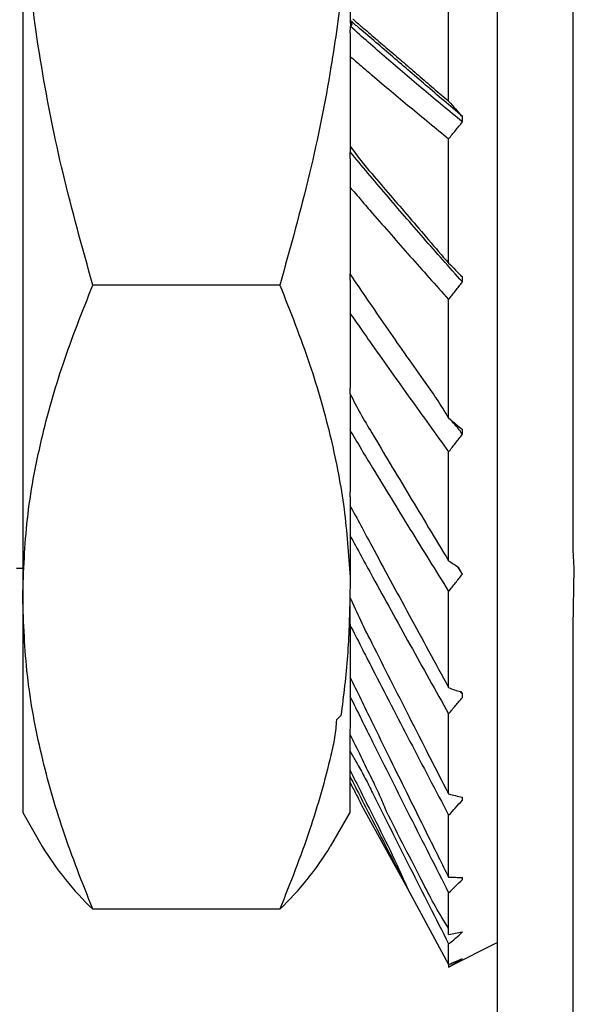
# Model space of a CAD drawing. Header units: inches. Extents: x 1 to 17.9, y 6 to 16.7.
# Tile 15 of 27: x 10.834 to 10.945, y 11.651 to 11.847. Entities that reach past the tile are written whole.
import ezdxf

# ---------------------------------------------------------------- set-up
doc = ezdxf.new("R2010")
doc.units = ezdxf.units.IN
doc.header["$MEASUREMENT"] = 0

# ---------------------------------------------------------------- blocks, each defined once
blk = doc.blocks.new('NUT__250-36_hex_3125_1_1__1', base_point=(10.83509224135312, 11.67006398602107))
at = {"color": 7, "linetype": 'Continuous'}
for p, q in [((10.83509224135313, 11.88155017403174), (10.83509224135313, 11.73200966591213)), ((10.90014741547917, 11.86899556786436), (10.90014741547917, 11.84648507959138)), ((10.90014741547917, 11.84648507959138), (10.90023072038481, 11.84525364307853)), ((10.90014741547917, 11.84402220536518), (10.90023072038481, 11.84525364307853)), ((10.90014741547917, 11.84402220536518), (10.90014741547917, 11.82151171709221)), ((10.90014741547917, 11.82151171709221), (10.90014741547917, 11.82106787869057)), ((10.90014741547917, 11.82106787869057), (10.90014741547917, 11.82037136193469)), ((10.90014741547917, 11.81908625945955), (10.90014741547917, 11.82037136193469)), ((10.90014741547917, 11.81908625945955), (10.90014741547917, 11.7972597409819)), ((10.90014741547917, 11.7972597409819), (10.90014741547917, 11.79617069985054)), ((10.90014741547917, 11.79494539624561), (10.90014741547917, 11.79617069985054)), ((10.88615888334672, 11.793955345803), (10.84902559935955, 11.793955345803)), ((10.90014741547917, 11.79494539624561), (10.90014741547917, 11.77446603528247)), ((10.90014741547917, 11.77446603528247), (10.90014741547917, 11.77346139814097)), ((10.90014741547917, 11.77233312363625), (10.90014741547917, 11.77346139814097)), ((10.90014741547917, 11.77233312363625), (10.90014741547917, 11.75382317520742)), ((10.90014741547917, 11.75382317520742), (10.90014741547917, 11.75293346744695)), ((10.90014741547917, 11.75193650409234), (10.90014741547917, 11.75293346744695)), ((10.90014741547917, 11.75193650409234), (10.90014741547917, 11.73595838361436)), ((10.90014741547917, 11.73511496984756), (10.90014741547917, 11.73437527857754)), ((10.83509224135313, 11.73200966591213), (10.83509224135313, 11.68925364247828)), ((10.90009224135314, 11.73200966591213), (10.90014741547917, 11.7214144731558)), ((10.90014741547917, 11.72083141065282), (10.90014741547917, 11.7201830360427)), ((10.90014741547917, 11.7201830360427), (10.90014741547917, 11.71063335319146)), ((10.90014741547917, 11.71023268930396), (10.90009224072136, 11.70151084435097)), ((10.90009224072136, 11.70151084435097), (10.90009224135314, 11.68925364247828)), ((10.83509224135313, 11.68925364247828), (10.83898272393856, 11.68251512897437)), ((10.90009224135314, 11.68925364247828), (10.89620175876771, 11.68251512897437)), ((10.88615888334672, 11.67006398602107), (10.84902559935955, 11.67006398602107))]:
    blk.add_line(p, q, dxfattribs=at)
for centre, radius, start, end in [((10.89006179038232, 11.71343884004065), 0.0597105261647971, 211.1910772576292, 226.5870109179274), ((10.84512269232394, 11.71343884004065), 0.0597105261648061, 313.4129890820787, 328.8089227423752)]:
    blk.add_arc(centre, radius, start, end, dxfattribs=at)
for points, knots in [([(10.84902559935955, 11.793955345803), (10.84695344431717, 11.80132633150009), (10.84294177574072, 11.81559653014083), (10.83856987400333, 11.83752462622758), (10.83564456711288, 11.859375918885), (10.83527464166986, 11.87422713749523), (10.83509224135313, 11.88155017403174)], [0, 0, 0, 0, 0.0229617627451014, 0.0444538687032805, 0.0670309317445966, 0.0889927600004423, 0.0889927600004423, 0.0889927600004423, 0.0889927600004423]), ([(10.90014741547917, 11.86899556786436), (10.89967229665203, 11.86377555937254), (10.89870659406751, 11.85316579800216), (10.89622177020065, 11.83550609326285), (10.89224783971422, 11.81562776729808), (10.88823283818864, 11.8013371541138), (10.88615888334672, 11.793955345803)], [0, 0, 0, 0, 0.015722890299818, 0.0319570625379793, 0.0534796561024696, 0.0764757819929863, 0.0764757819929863, 0.0764757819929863, 0.0764757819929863]), ([(10.83509224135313, 11.73200966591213), (10.835274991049, 11.73718350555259), (10.83564689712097, 11.74771213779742), (10.83857868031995, 11.76318422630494), (10.84296720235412, 11.77872564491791), (10.84695345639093, 11.78874637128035), (10.84902559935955, 11.793955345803)], [0, 0, 0, 0, 0.015511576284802, 0.0315656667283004, 0.0470908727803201, 0.0638977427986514, 0.0638977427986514, 0.0638977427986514, 0.0638977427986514]), ([(10.88615888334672, 11.793955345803), (10.88823067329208, 11.78874656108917), (10.8922162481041, 11.77872619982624), (10.89642707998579, 11.76382801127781), (10.89917661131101, 11.74967637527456), (10.89982737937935, 11.74048073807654), (10.90014741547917, 11.73595838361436)], [0, 0, 0, 0, 0.0168068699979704, 0.0323320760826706, 0.0463757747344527, 0.0599659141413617, 0.0599659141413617, 0.0599659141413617, 0.0599659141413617]), ([(10.90014741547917, 11.73437527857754), (10.90012650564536, 11.73398082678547), (10.90008475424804, 11.73319283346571), (10.90008974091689, 11.73240375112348), (10.90009224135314, 11.73200966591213)], [0, 0, 0, 0, 0.0011847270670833, 0.0023667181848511, 0.0023667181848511, 0.0023667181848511, 0.0023667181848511]), ([(10.84902559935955, 11.67006398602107), (10.84695791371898, 11.67526112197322), (10.84297995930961, 11.68525976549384), (10.838589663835, 11.70078882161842), (10.83564935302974, 11.71627241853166), (10.83527579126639, 11.72682462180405), (10.83509224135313, 11.73200966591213)], [0, 0, 0, 0, 0.0167689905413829, 0.0322614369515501, 0.0483525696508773, 0.063897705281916, 0.063897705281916, 0.063897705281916, 0.063897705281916]), ([(10.90009224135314, 11.73200966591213), (10.8999943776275, 11.72811873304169), (10.89979648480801, 11.72025156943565), (10.89881392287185, 11.71244335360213), (10.8983173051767, 11.70849691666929)], [0, 0, 0, 0, 0.011668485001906, 0.0235927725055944, 0.0235927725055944, 0.0235927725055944, 0.0235927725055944]), ([(10.89742125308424, 11.70766547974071), (10.89732890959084, 11.70648765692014), (10.8971434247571, 11.7041220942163), (10.89542969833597, 11.69677226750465), (10.892215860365, 11.68525767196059), (10.88823044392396, 11.67526040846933), (10.88615888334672, 11.67006398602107)], [0, 0, 0, 0, 0.0035388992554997, 0.0071076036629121, 0.0226000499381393, 0.0393690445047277, 0.0393690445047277, 0.0393690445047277, 0.0393690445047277])]:
    blk.add_open_spline(points, degree=3, knots=knots, dxfattribs=at)
for points in [[(10.90014741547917, 11.73595838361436), (10.90014741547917, 11.73581781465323), (10.90014741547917, 11.73553667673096), (10.90014741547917, 11.73525553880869), (10.90014741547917, 11.73511496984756)], [(10.90014741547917, 11.73511496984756), (10.90014741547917, 11.73499168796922), (10.90014741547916, 11.73474512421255), (10.90014741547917, 11.73449856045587), (10.90014741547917, 11.73437527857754)], [(10.90014741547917, 11.7214144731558), (10.90014741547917, 11.72131729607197), (10.90014741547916, 11.72112294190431), (10.90014741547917, 11.72092858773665), (10.90014741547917, 11.72083141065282)], [(10.90014741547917, 11.71063335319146), (10.90014741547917, 11.71056657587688), (10.90014741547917, 11.71043302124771), (10.90014741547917, 11.71029946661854), (10.90014741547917, 11.71023268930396)], [(10.8983173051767, 11.70849691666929), (10.89816796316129, 11.70835834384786), (10.89786927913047, 11.708081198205), (10.89757059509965, 11.70780405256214), (10.89742125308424, 11.70766547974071)]]:
    blk.add_open_spline(points, degree=3, dxfattribs=at)
blk = doc.blocks.new('belleville_washer-_374OD_90895A029__3', base_point=(10.89742125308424, 11.65853808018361))
at = {"color": 7, "linetype": 'Continuous'}
for p, q in [((10.91970970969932, 11.83044003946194), (10.91970970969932, 11.85556377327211)), ((10.94442125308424, 11.83533663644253), (10.94442125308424, 11.85517064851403)), ((10.90014741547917, 11.84402220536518), (10.90023072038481, 11.84525364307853)), ((10.94442125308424, 11.83347248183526), (10.94442125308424, 11.83533663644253)), ((10.92243587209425, 11.82632314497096), (10.92243587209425, 11.827377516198)), ((10.94442125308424, 11.82488316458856), (10.94442125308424, 11.82673924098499)), ((10.94442125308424, 11.80535047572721), (10.94442125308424, 11.82488316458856)), ((10.91970970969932, 11.79829492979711), (10.91970970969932, 11.82298432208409)), ((10.90014741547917, 11.82151171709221), (10.90014741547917, 11.82106787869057)), ((10.90014741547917, 11.82106787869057), (10.90014741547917, 11.82037136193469)), ((10.90014741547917, 11.81908625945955), (10.90014741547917, 11.82037136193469)), ((10.94442125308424, 11.80353488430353), (10.94442125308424, 11.80535047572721)), ((10.90014741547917, 11.7972597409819), (10.90014741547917, 11.79617069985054)), ((10.90014741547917, 11.79494539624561), (10.90014741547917, 11.79617069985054)), ((10.92243587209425, 11.79455887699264), (10.92243587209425, 11.79557898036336)), ((10.94442125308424, 11.79521462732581), (10.94442125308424, 11.79700622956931)), ((10.94442125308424, 11.77657675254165), (10.94442125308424, 11.79521462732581)), ((10.91970970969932, 11.76757663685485), (10.91970970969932, 11.79108151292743)), ((10.94442125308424, 11.77486489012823), (10.94442125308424, 11.77657675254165)), ((10.90014741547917, 11.77446603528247), (10.90014741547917, 11.77346139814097)), ((10.90014741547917, 11.77233312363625), (10.90014741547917, 11.77346139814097)), ((10.94442125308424, 11.7670665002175), (10.94442125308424, 11.7687391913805)), ((10.94442125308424, 11.74988974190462), (10.94442125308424, 11.7670665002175)), ((10.92243587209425, 11.7643349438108), (10.92243587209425, 11.76528978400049)), ((10.91970970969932, 11.73921852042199), (10.91970970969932, 11.76082469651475)), ((10.90014741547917, 11.75382317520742), (10.90014741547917, 11.75293346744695)), ((10.90014741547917, 11.75193650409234), (10.90014741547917, 11.75293346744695)), ((10.94442125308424, 11.74833362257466), (10.94442125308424, 11.74988974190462)), ((10.94442125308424, 11.74129404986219), (10.94442125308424, 11.74279700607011)), ((10.94467670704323, 11.73775364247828), (10.94442125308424, 11.74129404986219)), ((10.94442125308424, 11.72610031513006), (10.94467670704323, 11.73775364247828)), ((10.91970970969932, 11.71408222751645), (10.91970970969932, 11.73313321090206)), ((10.94442125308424, 11.72474722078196), (10.94442125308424, 11.72610031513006)), ((10.94442125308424, 11.71868035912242), (10.94442125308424, 11.71996791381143)), ((10.94442125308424, 11.70593130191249), (10.94442125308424, 11.71868035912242)), ((10.91970970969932, 11.69293151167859), (10.91970970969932, 11.70884844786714)), ((10.94442125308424, 11.70482234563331), (10.94442125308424, 11.70593130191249)), ((10.90009224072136, 11.70151084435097), (10.90159125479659, 11.69883023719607)), ((10.94442125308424, 11.69991253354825), (10.94442125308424, 11.70094556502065)), ((10.94442125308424, 11.6899955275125), (10.94442125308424, 11.69991253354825)), ((10.90241868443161, 11.69070790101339), (10.91153445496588, 11.67419733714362)), ((10.94442125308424, 11.68916440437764), (10.94442125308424, 11.6899955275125)), ((10.91970970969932, 11.67640902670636), (10.91970970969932, 11.68870828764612)), ((10.94442125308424, 11.68556082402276), (10.94442125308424, 11.68630794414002)), ((10.94442125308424, 11.67877719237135), (10.94442125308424, 11.68556082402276)), ((10.94442125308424, 11.67824915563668), (10.94442125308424, 11.67877719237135)), ((10.94442125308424, 11.67606129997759), (10.94442125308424, 11.67649980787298)), ((10.94442125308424, 11.67261715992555), (10.94442125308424, 11.67606129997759)), ((10.91153445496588, 11.67419733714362), (10.91970970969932, 11.6591009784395)), ((10.91970970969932, 11.66627213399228), (10.91970970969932, 11.6733246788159)), ((10.94442125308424, 11.67181917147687), (10.94442125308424, 11.67261715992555)), ((10.94442125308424, 11.67141949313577), (10.94442125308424, 11.67181917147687)), ((10.91970970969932, 11.66501679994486), (10.91970970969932, 11.66627213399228)), ((10.92942125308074, 11.66342777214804), (10.91970970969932, 11.65853808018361)), ((10.91970970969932, 11.6591009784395), (10.91970970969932, 11.66316504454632)), ((10.91970970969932, 11.6591009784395), (10.91970970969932, 11.65853808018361))]:
    blk.add_line(p, q, dxfattribs=at)
for points, knots in [([(10.90159085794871, 11.8452536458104), (10.90154201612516, 11.84529535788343), (10.9013939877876, 11.84542175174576), (10.90115227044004, 11.84562814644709), (10.90086608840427, 11.84587227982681), (10.9005810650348, 11.8461152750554), (10.90034168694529, 11.84631941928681), (10.90019554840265, 11.84644403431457), (10.90014741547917, 11.84648507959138)], [0, 0, 0, 0, 0.0001926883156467, 0.0005839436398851, 0.0009535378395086, 0.001321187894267, 0.0017075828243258, 0.0018973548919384, 0.0018973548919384, 0.0018973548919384, 0.0018973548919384]), ([(10.90014741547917, 11.84648507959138), (10.90030175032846, 11.84628434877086), (10.90060478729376, 11.84589018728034), (10.90035386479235, 11.84546318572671), (10.90023072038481, 11.84525364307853)], [0, 0, 0, 0, 0.000689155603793, 0.0013532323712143, 0.0013532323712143, 0.0013532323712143, 0.0013532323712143]), ([(10.90067377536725, 11.84674247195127), (10.90067721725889, 11.84673953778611), (10.90068822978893, 11.84673014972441), (10.90098523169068, 11.84647695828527), (10.90156248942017, 11.84598455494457), (10.90213243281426, 11.84549890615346), (10.90241633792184, 11.84525700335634)], [0, 0, 0, 0, 1.35684740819e-05, 4.34131740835e-05, 0.0011708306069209, 0.0022897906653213, 0.0022897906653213, 0.0022897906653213, 0.0022897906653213]), ([(10.92243587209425, 11.82632314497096), (10.92114246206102, 11.82739086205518), (10.91857277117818, 11.82951217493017), (10.9147623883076, 11.83269510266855), (10.91102064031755, 11.83585555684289), (10.90735228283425, 11.83899798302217), (10.90375722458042, 11.84212130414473), (10.90140055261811, 11.84421455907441), (10.90023072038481, 11.84525364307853)], [0, 0, 0, 0, 0.0050315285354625, 0.009996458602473, 0.0148945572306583, 0.0197250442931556, 0.0244872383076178, 0.0291812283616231, 0.0291812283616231, 0.0291812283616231, 0.0291812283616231]), ([(10.92243587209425, 11.827377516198), (10.92120358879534, 11.82843842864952), (10.91876905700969, 11.83053437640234), (10.91516075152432, 11.83363608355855), (10.91164170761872, 11.83665633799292), (10.90821223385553, 11.83959480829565), (10.90487256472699, 11.8424522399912), (10.90267452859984, 11.84432858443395), (10.90159085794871, 11.8452536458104)], [0, 0, 0, 0, 0.004878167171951, 0.0096373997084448, 0.0142745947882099, 0.0187904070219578, 0.023185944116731, 0.0274603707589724, 0.0274603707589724, 0.0274603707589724, 0.0274603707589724]), ([(10.90241633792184, 11.84525700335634), (10.90332746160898, 11.84447908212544), (10.90516929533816, 11.84290649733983), (10.90796115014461, 11.84051980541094), (10.910812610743, 11.83807859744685), (10.91372490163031, 11.83558162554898), (10.91669759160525, 11.83302942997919), (10.91869894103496, 11.83130896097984), (10.91970970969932, 11.83044003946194)], [0, 0, 0, 0, 0.0035941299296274, 0.0072655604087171, 0.0110189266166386, 0.0148552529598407, 0.0187741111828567, 0.0227728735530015, 0.0227728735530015, 0.0227728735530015, 0.0227728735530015]), ([(10.90009224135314, 11.83937297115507), (10.90083595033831, 11.83873257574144), (10.90232951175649, 11.83744651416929), (10.90505338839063, 11.83512744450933), (10.90828262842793, 11.83240584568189), (10.91203393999, 11.82928216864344), (10.91584791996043, 11.82613669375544), (10.91841711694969, 11.82403945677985), (10.91970970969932, 11.82298432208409)], [0, 0, 0, 0, 0.0029442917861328, 0.0059128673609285, 0.0107320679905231, 0.0156136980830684, 0.0205575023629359, 0.0255631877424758, 0.0255631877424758, 0.0255631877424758, 0.0255631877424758]), ([(10.91970970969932, 11.83044003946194), (10.92016540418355, 11.82992849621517), (10.92107448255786, 11.8289079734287), (10.9219828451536, 11.8278868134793), (10.92243587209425, 11.827377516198)], [0, 0, 0, 0, 0.0020552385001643, 0.0041001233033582, 0.0041001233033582, 0.0041001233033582, 0.0041001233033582]), ([(10.91970970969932, 11.82298432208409), (10.92016688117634, 11.82354131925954), (10.92107843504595, 11.82465194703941), (10.92198431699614, 11.82576720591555), (10.92243587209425, 11.82632314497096)], [0, 0, 0, 0, 0.0021617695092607, 0.0043104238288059, 0.0043104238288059, 0.0043104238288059, 0.0043104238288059]), ([(10.90014741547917, 11.82151171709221), (10.90083458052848, 11.82055207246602), (10.90218180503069, 11.81867067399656), (10.90492715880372, 11.81550500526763), (10.90813274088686, 11.81175573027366), (10.91190163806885, 11.80737322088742), (10.91577050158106, 11.80287225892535), (10.91838549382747, 11.79983366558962), (10.91970970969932, 11.79829492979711)], [0, 0, 0, 0, 0.0035388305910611, 0.0069379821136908, 0.0125617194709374, 0.0183410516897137, 0.0242774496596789, 0.030367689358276, 0.030367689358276, 0.030367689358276, 0.030367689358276]), ([(10.92243587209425, 11.79455887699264), (10.92113712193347, 11.79602164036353), (10.91855596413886, 11.79892878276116), (10.91473062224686, 11.80328146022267), (10.91097436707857, 11.80759676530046), (10.90729229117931, 11.81187882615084), (10.90368382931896, 11.81612692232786), (10.90132099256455, 11.81896281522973), (10.90014741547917, 11.82037136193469)], [0, 0, 0, 0, 0.0058683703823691, 0.0116629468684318, 0.0173841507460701, 0.0230316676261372, 0.0286052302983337, 0.0341053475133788, 0.0341053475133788, 0.0341053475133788, 0.0341053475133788]), ([(10.90009224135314, 11.81340383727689), (10.90083584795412, 11.81253533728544), (10.90232872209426, 11.81079174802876), (10.90505223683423, 11.80764173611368), (10.90828099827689, 11.80393983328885), (10.91203253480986, 11.79968298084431), (10.91584661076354, 11.79539076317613), (10.91841695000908, 11.79252356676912), (10.91970970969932, 11.79108151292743)], [0, 0, 0, 0, 0.0034300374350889, 0.006886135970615, 0.0124923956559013, 0.0181663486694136, 0.023908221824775, 0.0297182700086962, 0.0297182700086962, 0.0297182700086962, 0.0297182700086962]), ([(10.91970970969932, 11.79829492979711), (10.92016530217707, 11.79784080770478), (10.92107380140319, 11.79693526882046), (10.92198274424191, 11.79603017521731), (10.92243587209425, 11.79557898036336)], [0, 0, 0, 0, 0.0019297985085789, 0.0038481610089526, 0.0038481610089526, 0.0038481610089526, 0.0038481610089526]), ([(10.91970970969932, 11.76757663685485), (10.91892204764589, 11.76887618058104), (10.91735485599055, 11.77146180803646), (10.91432147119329, 11.77568242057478), (10.91097576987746, 11.78044520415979), (10.90729092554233, 11.78572285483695), (10.90368302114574, 11.79095477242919), (10.90132091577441, 11.79443947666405), (10.90014741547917, 11.79617069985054)], [0, 0, 0, 0, 0.0045569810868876, 0.0090668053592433, 0.0155846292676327, 0.0220211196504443, 0.0283761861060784, 0.0346505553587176, 0.0346505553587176, 0.0346505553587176, 0.0346505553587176]), ([(10.91970970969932, 11.79108151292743), (10.92016695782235, 11.7916613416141), (10.92107897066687, 11.79281788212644), (10.92198439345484, 11.79397958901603), (10.92243587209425, 11.79455887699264)], [0, 0, 0, 0, 0.0022152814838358, 0.0044186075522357, 0.0044186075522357, 0.0044186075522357, 0.0044186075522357]), ([(10.90009224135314, 11.78840244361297), (10.9008358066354, 11.78733219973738), (10.902328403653, 11.78518386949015), (10.90505176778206, 11.78129853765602), (10.9082803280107, 11.77672869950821), (10.91203195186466, 11.77146808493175), (10.91584606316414, 11.76615957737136), (10.91841688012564, 11.76260981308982), (10.91970970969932, 11.76082469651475)], [0, 0, 0, 0, 0.0039095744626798, 0.0078478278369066, 0.0142341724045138, 0.0206953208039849, 0.0272317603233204, 0.0338440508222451, 0.0338440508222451, 0.0338440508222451, 0.0338440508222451]), ([(10.90014741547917, 11.77233312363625), (10.90081065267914, 11.77102826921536), (10.90214737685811, 11.76839844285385), (10.90490283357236, 11.76383712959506), (10.90812814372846, 11.75842494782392), (10.9118977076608, 11.75215621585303), (10.915766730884, 11.7457358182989), (10.91838500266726, 11.74140812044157), (10.91970970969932, 11.73921852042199)], [0, 0, 0, 0, 0.0043896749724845, 0.0088470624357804, 0.015979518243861, 0.0232937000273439, 0.0307905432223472, 0.0384679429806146, 0.0384679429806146, 0.0384679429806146, 0.0384679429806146]), ([(10.92243587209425, 11.7643349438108), (10.92202871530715, 11.76491262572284), (10.92121236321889, 11.76607084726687), (10.92021142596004, 11.76707388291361), (10.91970970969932, 11.76757663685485)], [0, 0, 0, 0, 0.0021159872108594, 0.0042424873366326, 0.0042424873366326, 0.0042424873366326, 0.0042424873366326]), ([(10.91970970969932, 11.76757663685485), (10.92018453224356, 11.76716916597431), (10.92108471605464, 11.76639669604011), (10.92200229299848, 11.76564497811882), (10.92243587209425, 11.76528978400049)], [0, 0, 0, 0, 0.0018769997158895, 0.0035584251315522, 0.0035584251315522, 0.0035584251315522, 0.0035584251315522]), ([(10.90009224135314, 11.76512844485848), (10.90083579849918, 11.76388894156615), (10.90232834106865, 11.76140091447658), (10.90505167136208, 11.75689820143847), (10.90828018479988, 11.75159913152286), (10.91203182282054, 11.7454946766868), (10.91584593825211, 11.73933121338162), (10.91841686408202, 11.73520709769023), (10.91970970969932, 11.73313321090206)], [0, 0, 0, 0, 0.0043362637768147, 0.008704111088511, 0.0157866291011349, 0.0229515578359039, 0.0301994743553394, 0.0375310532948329, 0.0375310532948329, 0.0375310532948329, 0.0375310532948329]), ([(10.91970970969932, 11.76082469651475), (10.92016702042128, 11.76140972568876), (10.92107940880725, 11.76257695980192), (10.92198445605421, 11.76374989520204), (10.92243587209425, 11.7643349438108)], [0, 0, 0, 0, 0.002227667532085, 0.0044445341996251, 0.0044445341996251, 0.0044445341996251, 0.0044445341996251]), ([(10.90009224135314, 11.75024991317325), (10.90080981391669, 11.74891222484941), (10.90225619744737, 11.74621592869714), (10.9049247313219, 11.74126013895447), (10.90812923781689, 11.7353275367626), (10.91189545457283, 11.72838682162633), (10.91576552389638, 11.72128640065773), (10.91838488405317, 11.71650205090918), (10.91970970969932, 11.71408222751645)], [0, 0, 0, 0, 0.0045539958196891, 0.0091792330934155, 0.0168857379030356, 0.0247822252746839, 0.0328693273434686, 0.0411455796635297, 0.0411455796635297, 0.0411455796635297, 0.0411455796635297]), ([(10.90009224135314, 11.74428900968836), (10.90083580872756, 11.7429178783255), (10.90232842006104, 11.74016554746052), (10.90505178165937, 11.73518216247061), (10.90828033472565, 11.72931473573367), (10.91203194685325, 11.72255199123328), (10.9158460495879, 11.71572087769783), (10.9184168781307, 11.71114804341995), (10.91970970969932, 11.70884844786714)], [0, 0, 0, 0, 0.0046793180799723, 0.0093930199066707, 0.0170369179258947, 0.0247703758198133, 0.0325939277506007, 0.0405082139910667, 0.0405082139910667, 0.0405082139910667, 0.0405082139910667]), ([(10.91970970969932, 11.73921852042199), (10.92001157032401, 11.73901946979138), (10.92062164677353, 11.73861720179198), (10.9212328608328, 11.73821666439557), (10.92154165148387, 11.73801432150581)], [0, 0, 0, 0, 0.0010847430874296, 0.0021922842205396, 0.0021922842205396, 0.0021922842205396, 0.0021922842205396]), ([(10.91970970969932, 11.73313321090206), (10.92016706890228, 11.73370564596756), (10.92107974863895, 11.73484799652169), (10.92198450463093, 11.73599663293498), (10.92243587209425, 11.73656968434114)], [0, 0, 0, 0, 0.0021981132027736, 0.0043865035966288, 0.0043865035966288, 0.0043865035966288, 0.0043865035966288]), ([(10.92243587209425, 11.73656968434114), (10.92228667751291, 11.73681059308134), (10.92198851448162, 11.73729208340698), (10.92169053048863, 11.73777368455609), (10.92154165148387, 11.73801432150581)], [0, 0, 0, 0, 0.0008500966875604, 0.0016990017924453, 0.0016990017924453, 0.0016990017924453, 0.0016990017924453]), ([(10.92154165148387, 11.73801432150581), (10.92160365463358, 11.73791409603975), (10.92180216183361, 11.73759324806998), (10.92200070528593, 11.73727242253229), (10.92213723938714, 11.73705181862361)], [0, 0, 0, 0, 0.0003535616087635, 0.0011318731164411, 0.0011318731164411, 0.0011318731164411, 0.0011318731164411]), ([(10.90009224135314, 11.73200966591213), (10.90077016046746, 11.73047717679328), (10.90213629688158, 11.72738897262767), (10.90489561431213, 11.72197023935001), (10.90812574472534, 11.71556795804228), (10.91189473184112, 11.7081689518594), (10.91576413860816, 11.70060347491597), (10.91838467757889, 11.69550797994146), (10.91970970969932, 11.69293151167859)], [0, 0, 0, 0, 0.0050262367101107, 0.0101286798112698, 0.0182377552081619, 0.0265410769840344, 0.0350389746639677, 0.0437306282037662, 0.0437306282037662, 0.0437306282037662, 0.0437306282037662]), ([(10.90009224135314, 11.72651733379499), (10.90083583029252, 11.72505621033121), (10.90232858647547, 11.72212303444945), (10.90505201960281, 11.71681030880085), (10.90828066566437, 11.71055269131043), (10.91203222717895, 11.70333719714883), (10.91584630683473, 11.69604601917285), (10.91841691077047, 11.69116368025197), (10.91970970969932, 11.68870828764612)], [0, 0, 0, 0, 0.0049183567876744, 0.0098735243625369, 0.0179102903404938, 0.0260426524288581, 0.0342709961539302, 0.0425958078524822, 0.0425958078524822, 0.0425958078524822, 0.0425958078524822]), ([(10.90009224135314, 11.71619948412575), (10.90080968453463, 11.71472292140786), (10.90225519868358, 11.7117479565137), (10.90492330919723, 11.70628406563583), (10.9081268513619, 11.69975056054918), (10.9118930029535, 11.69211572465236), (10.91576327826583, 11.68431572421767), (10.91838459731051, 11.67906388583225), (10.91970970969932, 11.67640902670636)], [0, 0, 0, 0, 0.0049249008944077, 0.0099226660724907, 0.0182415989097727, 0.0267547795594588, 0.0354622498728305, 0.0443638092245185, 0.0443638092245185, 0.0443638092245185, 0.0443638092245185]), ([(10.91970970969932, 11.71408222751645), (10.92009652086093, 11.71389969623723), (10.92087308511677, 11.71353326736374), (10.92171183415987, 11.71334923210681), (10.92213279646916, 11.71325687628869)], [0, 0, 0, 0, 0.0012786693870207, 0.0025670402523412, 0.0025670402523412, 0.0025670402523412, 0.0025670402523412]), ([(10.92243587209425, 11.71284687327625), (10.92230486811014, 11.712894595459), (10.92209487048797, 11.712971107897), (10.92212242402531, 11.7131787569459), (10.92213279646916, 11.71325687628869)], [0, 0, 0, 0, 0.0003578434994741, 0.000573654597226, 0.000573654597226, 0.000573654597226, 0.000573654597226]), ([(10.92213279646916, 11.71325687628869), (10.92222119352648, 11.71313729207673), (10.92232221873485, 11.71300062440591), (10.92242324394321, 11.7128639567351), (10.92243587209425, 11.71284687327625)], [0, 0, 0, 0, 0.000446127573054, 0.000509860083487, 0.000509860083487, 0.000509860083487, 0.000509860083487]), ([(10.90009224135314, 11.7123534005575), (10.90083586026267, 11.71084665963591), (10.90232881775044, 11.70782162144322), (10.90505235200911, 11.70234090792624), (10.90828113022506, 11.69588314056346), (10.91203262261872, 11.68843418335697), (10.91584667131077, 11.68090450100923), (10.91841695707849, 11.67586122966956), (10.91970970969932, 11.6733246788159)], [0, 0, 0, 0, 0.0050407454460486, 0.0101201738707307, 0.018360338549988, 0.0267005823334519, 0.0351410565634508, 0.0436819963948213, 0.0436819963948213, 0.0436819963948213, 0.0436819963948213]), ([(10.91970970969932, 11.70884844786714), (10.92016710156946, 11.70939087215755), (10.92107997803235, 11.71047348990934), (10.92198453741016, 11.71156306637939), (10.92243587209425, 11.71210673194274)], [0, 0, 0, 0, 0.0021285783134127, 0.0042483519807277, 0.0042483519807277, 0.0042483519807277, 0.0042483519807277]), ([(10.90009224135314, 11.7048237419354), (10.90081011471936, 11.70334448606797), (10.90225624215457, 11.70036460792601), (10.90420398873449, 11.69635397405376), (10.90596798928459, 11.69279013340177), (10.90684143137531, 11.69065422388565), (10.9072805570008, 11.68958035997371)], [0, 0, 0, 0, 0.0049326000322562, 0.0099364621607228, 0.0133775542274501, 0.0168569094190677, 0.0168569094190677, 0.0168569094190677, 0.0168569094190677]), ([(10.90009224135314, 11.69771489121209), (10.90080977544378, 11.69627759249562), (10.90225500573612, 11.69338268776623), (10.90491927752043, 11.68806782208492), (10.90814660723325, 11.68172814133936), (10.9103965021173, 11.67672688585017), (10.91153445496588, 11.67419733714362)], [0, 0, 0, 0, 0.0048193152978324, 0.0097067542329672, 0.0178364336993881, 0.0261563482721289, 0.0261563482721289, 0.0261563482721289, 0.0261563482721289]), ([(10.90159125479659, 11.69883023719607), (10.90211507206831, 11.6979005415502), (10.9031648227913, 11.69603742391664), (10.90532388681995, 11.69165294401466), (10.90828428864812, 11.68575335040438), (10.91203242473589, 11.67829541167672), (10.91584731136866, 11.67075653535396), (10.91841707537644, 11.66570568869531), (10.91970970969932, 11.66316504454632)], [0, 0, 0, 0, 0.0032006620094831, 0.0064141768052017, 0.01465808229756, 0.0230047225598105, 0.0314539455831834, 0.0400056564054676, 0.0400056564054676, 0.0400056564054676, 0.0400056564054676]), ([(10.90009224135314, 11.69644752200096), (10.90083593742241, 11.69498683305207), (10.9023294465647, 11.69205347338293), (10.90497426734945, 11.68689076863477), (10.9080412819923, 11.68093297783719), (10.91036542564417, 11.67645148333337), (10.91153445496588, 11.67419733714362)], [0, 0, 0, 0, 0.0049173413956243, 0.0098750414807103, 0.0174022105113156, 0.0250199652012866, 0.0250199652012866, 0.0250199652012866, 0.0250199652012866]), ([(10.90009224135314, 11.69518886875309), (10.90049415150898, 11.69445184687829), (10.90130003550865, 11.69297397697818), (10.9020451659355, 11.69146456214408), (10.90241868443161, 11.69070790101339)], [0, 0, 0, 0, 0.002518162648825, 0.005049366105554, 0.005049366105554, 0.005049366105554, 0.005049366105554]), ([(10.91970970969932, 11.69293151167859), (10.92016515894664, 11.69282133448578), (10.92107279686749, 11.69260178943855), (10.92198260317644, 11.69239141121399), (10.92243587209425, 11.69228661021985)], [0, 0, 0, 0, 0.0014057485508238, 0.0028014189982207, 0.0028014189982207, 0.0028014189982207, 0.0028014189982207]), ([(10.91970970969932, 11.68870828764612), (10.92016711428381, 11.68920419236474), (10.92108006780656, 11.69019401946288), (10.92198455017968, 11.69119159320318), (10.92243587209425, 11.69168938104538)], [0, 0, 0, 0, 0.0020239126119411, 0.0040396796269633, 0.0040396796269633, 0.0040396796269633, 0.0040396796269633]), ([(10.91970970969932, 11.66627213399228), (10.91880835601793, 11.66770824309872), (10.91701488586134, 11.67056578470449), (10.9142397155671, 11.67601279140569), (10.91097231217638, 11.68232992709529), (10.90850543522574, 11.68717476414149), (10.9072805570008, 11.68958035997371)], [0, 0, 0, 0, 0.0050839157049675, 0.0101158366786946, 0.0183271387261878, 0.02642519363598, 0.02642519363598, 0.02642519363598, 0.02642519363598]), ([(10.91970970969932, 11.67640902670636), (10.92016532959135, 11.67640036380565), (10.92107397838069, 11.67638310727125), (10.92198277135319, 11.67637713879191), (10.92243587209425, 11.67637417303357)], [0, 0, 0, 0, 0.0013670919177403, 0.0027264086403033, 0.0027264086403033, 0.0027264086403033, 0.0027264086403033]), ([(10.91970970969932, 11.6733246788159), (10.92016709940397, 11.6737589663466), (10.92107996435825, 11.67462575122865), (10.92198453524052, 11.6755011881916), (10.92243587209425, 11.67593800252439)], [0, 0, 0, 0, 0.0018921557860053, 0.0037764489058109, 0.0037764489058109, 0.0037764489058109, 0.0037764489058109]), ([(10.91970970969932, 11.66501679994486), (10.92016555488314, 11.66511000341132), (10.92107554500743, 11.66529608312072), (10.9219829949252, 11.66549417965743), (10.92243587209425, 11.66559305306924)], [0, 0, 0, 0, 0.0013958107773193, 0.0027864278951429, 0.0027864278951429, 0.0027864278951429, 0.0027864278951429]), ([(10.91970970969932, 11.66316504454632), (10.92017464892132, 11.66352692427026), (10.9211369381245, 11.66427593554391), (10.92199328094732, 11.6651442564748), (10.92243587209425, 11.66559305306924)], [0, 0, 0, 0, 0.0017655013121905, 0.0036541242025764, 0.0036541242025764, 0.0036541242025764, 0.0036541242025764]), ([(10.91970970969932, 11.6591009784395), (10.92016574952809, 11.65929330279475), (10.92107690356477, 11.65967758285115), (10.92198318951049, 11.66007320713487), (10.92243587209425, 11.66027082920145)], [0, 0, 0, 0, 0.0014847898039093, 0.0029665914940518, 0.0029665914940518, 0.0029665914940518, 0.0029665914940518]), ([(10.91970970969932, 11.65853808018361), (10.92016170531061, 11.65885223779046), (10.92104664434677, 11.6594672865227), (10.92197949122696, 11.66000686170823), (10.92243587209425, 11.66027082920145)], [0, 0, 0, 0, 0.0016505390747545, 0.0032314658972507, 0.0032314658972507, 0.0032314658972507, 0.0032314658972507])]:
    blk.add_open_spline(points, degree=3, knots=knots, dxfattribs=at)
for points in [[(10.92243587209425, 11.73656968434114), (10.9223860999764, 11.73665004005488), (10.92228655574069, 11.73681075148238), (10.92218701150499, 11.73697146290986), (10.92213723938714, 11.73705181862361)], [(10.90014741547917, 11.73595838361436), (10.90014741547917, 11.7358337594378), (10.90014741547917, 11.73558451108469), (10.90014741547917, 11.73533526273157), (10.90014741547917, 11.73521063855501)], [(10.90014741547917, 11.7214144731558), (10.90014741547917, 11.72131729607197), (10.90014741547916, 11.72112294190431), (10.90014741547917, 11.72092858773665), (10.90014741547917, 11.72083141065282)], [(10.92243587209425, 11.71210673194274), (10.92243587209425, 11.71223008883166), (10.92243587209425, 11.71247680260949), (10.92243587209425, 11.71272351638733), (10.92243587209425, 11.71284687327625)], [(10.90014741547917, 11.71063335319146), (10.90014741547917, 11.71056657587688), (10.90014741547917, 11.71043302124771), (10.90014741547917, 11.71029946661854), (10.90014741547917, 11.71023268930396)], [(10.8983173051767, 11.70849691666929), (10.89816796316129, 11.70835834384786), (10.89786927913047, 11.708081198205), (10.89757059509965, 11.70780405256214), (10.89742125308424, 11.70766547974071)], [(10.92243587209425, 11.69168938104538), (10.92243587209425, 11.69178891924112), (10.92243587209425, 11.69198799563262), (10.92243587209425, 11.69218707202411), (10.92243587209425, 11.69228661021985)], [(10.92243587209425, 11.67593800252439), (10.92243587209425, 11.67601069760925), (10.92243587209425, 11.67615608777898), (10.92243587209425, 11.67630147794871), (10.92243587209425, 11.67637417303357)], [(10.91970970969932, 11.6591009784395), (10.91970970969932, 11.65900716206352), (10.91970970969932, 11.65881952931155), (10.91970970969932, 11.65863189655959), (10.91970970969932, 11.65853808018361)]]:
    blk.add_open_spline(points, degree=3, dxfattribs=at)
blk = doc.blocks.new('adptr_blkhd_2_92JK_1030-10SF_Swest_Micro_1__5', base_point=(10.61942125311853, 11.68924182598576))
at = {"color": 7, "linetype": 'Continuous'}
blk.add_line((10.83387670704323, 11.73775364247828), (10.83509224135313, 11.73775364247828), dxfattribs=at)
blk.add_open_spline([(10.90014741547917, 11.84648507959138), (10.90027334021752, 11.84628490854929), (10.90052263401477, 11.84588859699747), (10.9003273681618, 11.84546385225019), (10.90023072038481, 11.84525364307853)], degree=3, knots=[0, 0, 0, 0, 0.0006627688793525, 0.001312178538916, 0.001312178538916, 0.001312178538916, 0.001312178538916], dxfattribs=at)
blk = doc.blocks.new('frontpanel-preamp-26_5ghz-pxie-5698__7', base_point=(9.42942125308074, 9.5809662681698))
at = {"color": 7, "linetype": 'Continuous'}
for p, q in [((10.92942125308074, 10.61887626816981), (10.92942125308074, 12.0636231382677)), ((10.94442125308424, 11.83533663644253), (10.94442125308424, 11.85517064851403)), ((10.94442125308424, 11.83347248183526), (10.94442125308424, 11.83533663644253)), ((10.94442125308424, 11.82673924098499), (10.94442125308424, 11.83347248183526)), ((10.94442125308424, 11.82488316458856), (10.94442125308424, 11.82673924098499)), ((10.94442125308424, 11.80535047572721), (10.94442125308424, 11.82488316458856)), ((10.94442125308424, 11.80353488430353), (10.94442125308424, 11.80535047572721)), ((10.94442125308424, 11.79700622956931), (10.94442125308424, 11.80353488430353)), ((10.94442125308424, 11.79521462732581), (10.94442125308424, 11.79700622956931)), ((10.94442125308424, 11.77657675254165), (10.94442125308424, 11.79521462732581)), ((10.94442125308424, 11.77486489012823), (10.94442125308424, 11.77657675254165)), ((10.94442125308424, 11.7687391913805), (10.94442125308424, 11.77486489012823)), ((10.94442125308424, 11.7670665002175), (10.94442125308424, 11.7687391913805)), ((10.94442125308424, 11.74988974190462), (10.94442125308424, 11.7670665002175)), ((10.94442125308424, 11.74833362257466), (10.94442125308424, 11.74988974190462)), ((10.94442125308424, 11.74279700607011), (10.94442125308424, 11.74833362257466)), ((10.94442125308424, 11.74129404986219), (10.94442125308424, 11.74279700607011)), ((10.94467670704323, 11.73775364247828), (10.94442125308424, 11.74129404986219)), ((10.94442125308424, 11.72610031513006), (10.94467670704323, 11.73775364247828)), ((10.94442125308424, 11.72474722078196), (10.94442125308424, 11.72610031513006)), ((10.94442125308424, 11.71996791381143), (10.94442125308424, 11.72474722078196)), ((10.94442125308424, 11.71868035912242), (10.94442125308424, 11.71996791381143)), ((10.94442125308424, 11.70593130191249), (10.94442125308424, 11.71868035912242)), ((10.94442125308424, 11.70482234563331), (10.94442125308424, 11.70593130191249)), ((10.94442125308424, 11.70094556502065), (10.94442125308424, 11.70482234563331)), ((10.94442125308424, 11.69991253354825), (10.94442125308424, 11.70094556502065)), ((10.94442125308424, 11.6899955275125), (10.94442125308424, 11.69991253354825)), ((10.94442125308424, 11.68916440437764), (10.94442125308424, 11.6899955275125)), ((10.94442125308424, 11.68630794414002), (10.94442125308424, 11.68916440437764)), ((10.94442125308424, 11.68556082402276), (10.94442125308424, 11.68630794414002)), ((10.94442125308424, 11.67877719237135), (10.94442125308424, 11.68556082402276)), ((10.94442125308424, 11.67824915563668), (10.94442125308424, 11.67877719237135)), ((10.94442125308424, 11.67649980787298), (10.94442125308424, 11.67824915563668)), ((10.94442125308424, 11.67606129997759), (10.94442125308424, 11.67649980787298)), ((10.94442125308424, 11.67261715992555), (10.94442125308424, 11.67606129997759)), ((10.94442125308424, 11.67181917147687), (10.94442125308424, 11.67261715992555)), ((10.94442125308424, 11.67141949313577), (10.94442125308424, 11.67181917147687)), ((10.94442125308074, 10.61887626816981), (10.94442125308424, 11.67141949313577))]:
    blk.add_line(p, q, dxfattribs=at)
blk = doc.blocks.new('cu_PXIe-5698__8', base_point=(9.42942125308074, 9.5809662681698))
for name, p in [('frontpanel-preamp-26_5ghz-pxie-5698__7', (9.42942125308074, 9.5809662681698)), ('belleville_washer-_374OD_90895A029__3', (10.89742125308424, 11.65853808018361)), ('NUT__250-36_hex_3125_1_1__1', (10.83509224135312, 11.67006398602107)), ('adptr_blkhd_2_92JK_1030-10SF_Swest_Micro_1__5', (10.61942125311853, 11.68924182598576))]:
    blk.add_blockref(name, p)
blk = doc.blocks.new('RIGHT1', base_point=(10.6799212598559, 12.14992125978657))
blk.add_blockref('cu_PXIe-5698__8', (9.42942125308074, 9.5809662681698))

msp = doc.modelspace()

# ---------------------------------------------------------------- block references
msp.add_blockref('RIGHT1', (10.6799212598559, 12.14992125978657))

doc.saveas('drawing.dxf')
